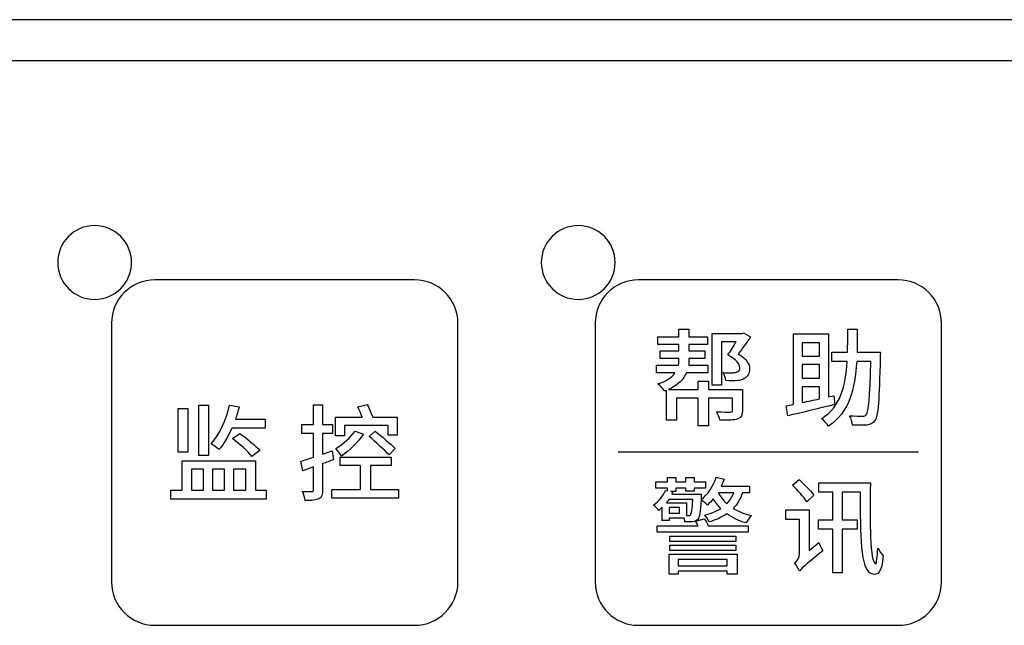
# Model space of a CAD drawing. Header units: millimetres. Extents: x 7143 to 9546, y -1575 to -869.
# Tile 67 of 94: x 7520 to 7563, y -1054 to -1028. Entities that reach past the tile are written whole.
import ezdxf

# ---------------------------------------------------------------- set-up
doc = ezdxf.new("R2010")
doc.units = ezdxf.units.MM
doc.header["$LTSCALE"] = 3

msp = doc.modelspace()

# ---------------------------------------------------------------- linework, layer by layer
at = {"linetype": 'Continuous', "lineweight": 30}
for p, q in [((7591.759, -1027.548), (7450.187, -1027.548)), ((7589.971, -1029.335), (7451.974, -1029.335))]:
    msp.add_line(p, q, dxfattribs=at)
for points, knots in [([(7523.218, -1036.492), (7524.103, -1036.492), (7524.822, -1037.209), (7524.822, -1038.092), (7524.822, -1038.092), (7524.822, -1038.976), (7524.103, -1039.692), (7523.218, -1039.692), (7523.218, -1039.692), (7522.332, -1039.692), (7521.614, -1038.976), (7521.614, -1038.092), (7521.614, -1038.092), (7521.614, -1037.209), (7522.332, -1036.492), (7523.218, -1036.492)], [0, 0, 0, 0, 0.2, 0.2, 0.2, 0.2, 0.4, 0.4, 0.4, 0.4, 0.6, 0.6, 0.6, 0.6, 1, 1, 1, 1]), ([(7544.218, -1036.492), (7545.104, -1036.492), (7545.822, -1037.209), (7545.822, -1038.092), (7545.822, -1038.092), (7545.822, -1038.976), (7545.104, -1039.692), (7544.218, -1039.692), (7544.218, -1039.692), (7543.332, -1039.692), (7542.614, -1038.976), (7542.614, -1038.092), (7542.614, -1038.092), (7542.614, -1037.209), (7543.332, -1036.492), (7544.218, -1036.492)], [0, 0, 0, 0, 0.2, 0.2, 0.2, 0.2, 0.4, 0.4, 0.4, 0.4, 0.6, 0.6, 0.6, 0.6, 1, 1, 1, 1]), ([(7525.834, -1038.847), (7525.834, -1038.847), (7537.112, -1038.847), (7537.112, -1038.847), (7537.112, -1038.847), (7538.146, -1038.847), (7538.992, -1039.691), (7538.992, -1040.723), (7538.992, -1040.723), (7538.992, -1040.723), (7538.992, -1051.972), (7538.992, -1051.972), (7538.992, -1051.972), (7538.992, -1053.004), (7538.146, -1053.847), (7537.112, -1053.847), (7537.112, -1053.847), (7537.112, -1053.847), (7525.834, -1053.847), (7525.834, -1053.847), (7525.834, -1053.847), (7524.799, -1053.847), (7523.954, -1053.004), (7523.954, -1051.972), (7523.954, -1051.972), (7523.954, -1051.972), (7523.954, -1040.723), (7523.954, -1040.723), (7523.954, -1040.723), (7523.954, -1039.691), (7524.799, -1038.847), (7525.834, -1038.847)], [0, 0, 0, 0, 0.111111, 0.111111, 0.111111, 0.111111, 0.222222, 0.222222, 0.222222, 0.222222, 0.333333, 0.333333, 0.333333, 0.333333, 0.444444, 0.444444, 0.444444, 0.444444, 0.555556, 0.555556, 0.555556, 0.555556, 0.666667, 0.666667, 0.666667, 0.666667, 0.777778, 0.777778, 0.777778, 0.777778, 1, 1, 1, 1]), ([(7546.834, -1038.847), (7546.834, -1038.847), (7558.112, -1038.847), (7558.112, -1038.847), (7558.112, -1038.847), (7559.146, -1038.847), (7559.992, -1039.691), (7559.992, -1040.723), (7559.992, -1040.723), (7559.992, -1040.723), (7559.992, -1051.972), (7559.992, -1051.972), (7559.992, -1051.972), (7559.992, -1053.004), (7559.146, -1053.847), (7558.112, -1053.847), (7558.112, -1053.847), (7558.112, -1053.847), (7546.834, -1053.847), (7546.834, -1053.847), (7546.834, -1053.847), (7545.8, -1053.847), (7544.954, -1053.004), (7544.954, -1051.972), (7544.954, -1051.972), (7544.954, -1051.972), (7544.954, -1040.723), (7544.954, -1040.723), (7544.954, -1040.723), (7544.954, -1039.691), (7545.8, -1038.847), (7546.834, -1038.847)], [0, 0, 0, 0, 0.111111, 0.111111, 0.111111, 0.111111, 0.222222, 0.222222, 0.222222, 0.222222, 0.333333, 0.333333, 0.333333, 0.333333, 0.444444, 0.444444, 0.444444, 0.444444, 0.555556, 0.555556, 0.555556, 0.555556, 0.666667, 0.666667, 0.666667, 0.666667, 0.777778, 0.777778, 0.777778, 0.777778, 1, 1, 1, 1]), ([(7551.352, -1043.609), (7551.352, -1043.609), (7549.875, -1043.609), (7549.875, -1043.609), (7549.875, -1043.609), (7549.875, -1043.609), (7549.875, -1043.251), (7549.875, -1043.251), (7549.875, -1043.251), (7549.875, -1043.251), (7549.43, -1043.251), (7549.43, -1043.251), (7549.43, -1043.251), (7549.43, -1043.251), (7549.43, -1043.609), (7549.43, -1043.609), (7549.43, -1043.609), (7549.43, -1043.609), (7548.142, -1043.609), (7548.142, -1043.609), (7548.142, -1043.609), (7548.554, -1043.416), (7548.797, -1043.155), (7548.917, -1042.889), (7548.917, -1042.889), (7548.917, -1042.889), (7549.838, -1042.889), (7549.838, -1042.889), (7549.838, -1042.889), (7549.838, -1042.889), (7549.838, -1042.554), (7549.838, -1042.554), (7549.838, -1042.554), (7549.838, -1042.554), (7549.013, -1042.554), (7549.013, -1042.554), (7549.013, -1042.554), (7549.017, -1042.503), (7549.022, -1042.462), (7549.022, -1042.416), (7549.022, -1042.416), (7549.022, -1042.416), (7549.022, -1042.26), (7549.022, -1042.26), (7549.022, -1042.26), (7549.022, -1042.26), (7549.715, -1042.26), (7549.715, -1042.26), (7549.715, -1042.26), (7549.715, -1042.26), (7549.715, -1041.935), (7549.715, -1041.935), (7549.715, -1041.935), (7549.715, -1041.935), (7549.022, -1041.935), (7549.022, -1041.935), (7549.022, -1041.935), (7549.022, -1041.935), (7549.022, -1041.659), (7549.022, -1041.659), (7549.022, -1041.659), (7549.022, -1041.659), (7549.825, -1041.659), (7549.825, -1041.659), (7549.825, -1041.659), (7549.825, -1041.659), (7549.825, -1041.32), (7549.825, -1041.32), (7549.825, -1041.32), (7549.825, -1041.32), (7549.022, -1041.32), (7549.022, -1041.32), (7549.022, -1041.32), (7549.022, -1041.32), (7549.022, -1040.981), (7549.022, -1040.981), (7549.022, -1040.981), (7549.022, -1040.981), (7548.586, -1040.981), (7548.586, -1040.981), (7548.586, -1040.981), (7548.586, -1040.981), (7548.586, -1041.32), (7548.586, -1041.32), (7548.586, -1041.32), (7548.586, -1041.32), (7547.674, -1041.32), (7547.674, -1041.32), (7547.674, -1041.32), (7547.674, -1041.32), (7547.674, -1041.659), (7547.674, -1041.659), (7547.674, -1041.659), (7547.674, -1041.659), (7548.586, -1041.659), (7548.586, -1041.659), (7548.586, -1041.659), (7548.586, -1041.659), (7548.586, -1041.935), (7548.586, -1041.935), (7548.586, -1041.935), (7548.586, -1041.935), (7547.77, -1041.935), (7547.77, -1041.935), (7547.77, -1041.935), (7547.77, -1041.935), (7547.77, -1042.26), (7547.77, -1042.26), (7547.77, -1042.26), (7547.77, -1042.26), (7548.586, -1042.26), (7548.586, -1042.26), (7548.586, -1042.26), (7548.586, -1042.26), (7548.586, -1042.416), (7548.586, -1042.416), (7548.586, -1042.416), (7548.586, -1042.462), (7548.582, -1042.503), (7548.573, -1042.554), (7548.573, -1042.554), (7548.573, -1042.554), (7547.61, -1042.554), (7547.61, -1042.554), (7547.61, -1042.554), (7547.61, -1042.554), (7547.61, -1042.889), (7547.61, -1042.889), (7547.61, -1042.889), (7547.61, -1042.889), (7548.417, -1042.889), (7548.417, -1042.889), (7548.417, -1042.889), (7548.284, -1043.077), (7548.05, -1043.255), (7547.678, -1043.361), (7547.678, -1043.361), (7547.77, -1043.439), (7547.908, -1043.581), (7547.972, -1043.677), (7547.972, -1043.677), (7547.972, -1043.677), (7548.05, -1043.65), (7548.05, -1043.65), (7548.05, -1043.65), (7548.05, -1043.65), (7548.05, -1044.943), (7548.05, -1044.943), (7548.05, -1044.943), (7548.05, -1044.943), (7548.481, -1044.943), (7548.481, -1044.943), (7548.481, -1044.943), (7548.481, -1044.943), (7548.481, -1043.989), (7548.481, -1043.989), (7548.481, -1043.989), (7548.481, -1043.989), (7549.43, -1043.989), (7549.43, -1043.989), (7549.43, -1043.989), (7549.43, -1043.989), (7549.43, -1045.182), (7549.43, -1045.182), (7549.43, -1045.182), (7549.43, -1045.182), (7549.875, -1045.182), (7549.875, -1045.182), (7549.875, -1045.182), (7549.875, -1045.182), (7549.875, -1043.989), (7549.875, -1043.989), (7549.875, -1043.989), (7549.875, -1043.989), (7550.921, -1043.989), (7550.921, -1043.989), (7550.921, -1043.989), (7550.921, -1043.989), (7550.921, -1044.507), (7550.921, -1044.507), (7550.921, -1044.507), (7550.921, -1044.562), (7550.898, -1044.581), (7550.824, -1044.585), (7550.824, -1044.585), (7550.756, -1044.585), (7550.49, -1044.585), (7550.228, -1044.581), (7550.228, -1044.581), (7550.283, -1044.677), (7550.347, -1044.833), (7550.37, -1044.943), (7550.37, -1044.943), (7550.733, -1044.943), (7550.98, -1044.943), (7551.145, -1044.883), (7551.145, -1044.883), (7551.301, -1044.824), (7551.352, -1044.714), (7551.352, -1044.512), (7551.352, -1044.512), (7551.352, -1044.512), (7551.352, -1043.609), (7551.352, -1043.609)], [0, 0, 0, 0, 0.019231, 0.019231, 0.019231, 0.019231, 0.038462, 0.038462, 0.038462, 0.038462, 0.057692, 0.057692, 0.057692, 0.057692, 0.076923, 0.076923, 0.076923, 0.076923, 0.096154, 0.096154, 0.096154, 0.096154, 0.115385, 0.115385, 0.115385, 0.115385, 0.134615, 0.134615, 0.134615, 0.134615, 0.153846, 0.153846, 0.153846, 0.153846, 0.173077, 0.173077, 0.173077, 0.173077, 0.192308, 0.192308, 0.192308, 0.192308, 0.211538, 0.211538, 0.211538, 0.211538, 0.230769, 0.230769, 0.230769, 0.230769, 0.25, 0.25, 0.25, 0.25, 0.269231, 0.269231, 0.269231, 0.269231, 0.288462, 0.288462, 0.288462, 0.288462, 0.307692, 0.307692, 0.307692, 0.307692, 0.326923, 0.326923, 0.326923, 0.326923, 0.346154, 0.346154, 0.346154, 0.346154, 0.365385, 0.365385, 0.365385, 0.365385, 0.384615, 0.384615, 0.384615, 0.384615, 0.403846, 0.403846, 0.403846, 0.403846, 0.423077, 0.423077, 0.423077, 0.423077, 0.442308, 0.442308, 0.442308, 0.442308, 0.461538, 0.461538, 0.461538, 0.461538, 0.480769, 0.480769, 0.480769, 0.480769, 0.5, 0.5, 0.5, 0.5, 0.519231, 0.519231, 0.519231, 0.519231, 0.538462, 0.538462, 0.538462, 0.538462, 0.557692, 0.557692, 0.557692, 0.557692, 0.576923, 0.576923, 0.576923, 0.576923, 0.596154, 0.596154, 0.596154, 0.596154, 0.615385, 0.615385, 0.615385, 0.615385, 0.634615, 0.634615, 0.634615, 0.634615, 0.653846, 0.653846, 0.653846, 0.653846, 0.673077, 0.673077, 0.673077, 0.673077, 0.692308, 0.692308, 0.692308, 0.692308, 0.711538, 0.711538, 0.711538, 0.711538, 0.730769, 0.730769, 0.730769, 0.730769, 0.75, 0.75, 0.75, 0.75, 0.769231, 0.769231, 0.769231, 0.769231, 0.788462, 0.788462, 0.788462, 0.788462, 0.807692, 0.807692, 0.807692, 0.807692, 0.826923, 0.826923, 0.826923, 0.826923, 0.846154, 0.846154, 0.846154, 0.846154, 0.865385, 0.865385, 0.865385, 0.865385, 0.884615, 0.884615, 0.884615, 0.884615, 0.903846, 0.903846, 0.903846, 0.903846, 0.923077, 0.923077, 0.923077, 0.923077, 0.942308, 0.942308, 0.942308, 0.942308, 0.961538, 0.961538, 0.961538, 0.961538, 1, 1, 1, 1]), ([(7556.327, -1041.99), (7556.336, -1041.669), (7556.336, -1041.329), (7556.336, -1040.985), (7556.336, -1040.985), (7556.336, -1040.985), (7555.919, -1040.985), (7555.919, -1040.985), (7555.919, -1040.985), (7555.919, -1041.329), (7555.919, -1041.669), (7555.91, -1041.99), (7555.91, -1041.99), (7555.91, -1041.99), (7555.226, -1041.99), (7555.226, -1041.99), (7555.226, -1041.99), (7555.226, -1041.99), (7555.226, -1042.393), (7555.226, -1042.393), (7555.226, -1042.393), (7555.226, -1042.393), (7555.896, -1042.393), (7555.896, -1042.393), (7555.896, -1042.393), (7555.832, -1043.466), (7555.612, -1044.347), (7554.781, -1044.874), (7554.781, -1044.874), (7554.882, -1044.952), (7555.015, -1045.094), (7555.08, -1045.2), (7555.08, -1045.2), (7555.992, -1044.595), (7556.235, -1043.59), (7556.309, -1042.393), (7556.309, -1042.393), (7556.309, -1042.393), (7556.919, -1042.393), (7556.919, -1042.393), (7556.919, -1042.393), (7556.882, -1043.966), (7556.831, -1044.562), (7556.731, -1044.695), (7556.731, -1044.695), (7556.685, -1044.755), (7556.639, -1044.769), (7556.561, -1044.764), (7556.561, -1044.764), (7556.465, -1044.764), (7556.24, -1044.764), (7556.001, -1044.746), (7556.001, -1044.746), (7556.07, -1044.861), (7556.116, -1045.035), (7556.125, -1045.154), (7556.125, -1045.154), (7556.364, -1045.163), (7556.607, -1045.168), (7556.749, -1045.149), (7556.749, -1045.149), (7556.9, -1045.127), (7557.001, -1045.085), (7557.097, -1044.948), (7557.097, -1044.948), (7557.244, -1044.75), (7557.286, -1044.09), (7557.331, -1042.191), (7557.331, -1042.191), (7557.331, -1042.136), (7557.336, -1041.99), (7557.336, -1041.99), (7557.336, -1041.99), (7557.336, -1041.99), (7556.327, -1041.99), (7556.327, -1041.99)], [0, 0, 0, 0, 0.05, 0.05, 0.05, 0.05, 0.1, 0.1, 0.1, 0.1, 0.15, 0.15, 0.15, 0.15, 0.2, 0.2, 0.2, 0.2, 0.25, 0.25, 0.25, 0.25, 0.3, 0.3, 0.3, 0.3, 0.35, 0.35, 0.35, 0.35, 0.4, 0.4, 0.4, 0.4, 0.45, 0.45, 0.45, 0.45, 0.5, 0.5, 0.5, 0.5, 0.55, 0.55, 0.55, 0.55, 0.6, 0.6, 0.6, 0.6, 0.65, 0.65, 0.65, 0.65, 0.7, 0.7, 0.7, 0.7, 0.75, 0.75, 0.75, 0.75, 0.8, 0.8, 0.8, 0.8, 0.85, 0.85, 0.85, 0.85, 0.9, 0.9, 0.9, 0.9, 1, 1, 1, 1]), ([(7551.393, -1041.15), (7551.393, -1041.15), (7551.324, -1041.169), (7551.324, -1041.169), (7551.324, -1041.169), (7551.324, -1041.169), (7550.026, -1041.169), (7550.026, -1041.169), (7550.026, -1041.169), (7550.026, -1041.169), (7550.026, -1043.425), (7550.026, -1043.425), (7550.026, -1043.425), (7550.026, -1043.425), (7550.435, -1043.425), (7550.435, -1043.425), (7550.435, -1043.425), (7550.435, -1043.425), (7550.435, -1041.531), (7550.435, -1041.531), (7550.435, -1041.531), (7550.435, -1041.531), (7551.081, -1041.531), (7551.081, -1041.531), (7551.081, -1041.531), (7550.971, -1041.719), (7550.838, -1041.925), (7550.714, -1042.104), (7550.714, -1042.104), (7551.1, -1042.324), (7551.233, -1042.517), (7551.233, -1042.668), (7551.233, -1042.668), (7551.233, -1042.76), (7551.205, -1042.815), (7551.127, -1042.847), (7551.127, -1042.847), (7551.077, -1042.866), (7551.008, -1042.875), (7550.944, -1042.879), (7550.944, -1042.879), (7550.824, -1042.889), (7550.682, -1042.884), (7550.503, -1042.866), (7550.503, -1042.866), (7550.568, -1042.962), (7550.623, -1043.118), (7550.632, -1043.223), (7550.632, -1043.223), (7550.806, -1043.237), (7550.994, -1043.237), (7551.145, -1043.223), (7551.145, -1043.223), (7551.237, -1043.21), (7551.343, -1043.182), (7551.425, -1043.136), (7551.425, -1043.136), (7551.581, -1043.049), (7551.664, -1042.916), (7551.659, -1042.705), (7551.659, -1042.705), (7551.659, -1042.508), (7551.54, -1042.288), (7551.168, -1042.054), (7551.168, -1042.054), (7551.343, -1041.834), (7551.54, -1041.559), (7551.696, -1041.325), (7551.696, -1041.325), (7551.696, -1041.325), (7551.393, -1041.15), (7551.393, -1041.15)], [0, 0, 0, 0, 0.052632, 0.052632, 0.052632, 0.052632, 0.105263, 0.105263, 0.105263, 0.105263, 0.157895, 0.157895, 0.157895, 0.157895, 0.210526, 0.210526, 0.210526, 0.210526, 0.263158, 0.263158, 0.263158, 0.263158, 0.315789, 0.315789, 0.315789, 0.315789, 0.368421, 0.368421, 0.368421, 0.368421, 0.421053, 0.421053, 0.421053, 0.421053, 0.473684, 0.473684, 0.473684, 0.473684, 0.526316, 0.526316, 0.526316, 0.526316, 0.578947, 0.578947, 0.578947, 0.578947, 0.631579, 0.631579, 0.631579, 0.631579, 0.684211, 0.684211, 0.684211, 0.684211, 0.736842, 0.736842, 0.736842, 0.736842, 0.789474, 0.789474, 0.789474, 0.789474, 0.842105, 0.842105, 0.842105, 0.842105, 0.894737, 0.894737, 0.894737, 0.894737, 1, 1, 1, 1]), ([(7555.313, -1043.879), (7555.313, -1043.879), (7555.089, -1043.93), (7555.089, -1043.93), (7555.089, -1043.93), (7555.089, -1043.93), (7555.089, -1041.192), (7555.089, -1041.192), (7555.089, -1041.192), (7555.089, -1041.192), (7553.566, -1041.192), (7553.566, -1041.192), (7553.566, -1041.192), (7553.566, -1041.192), (7553.566, -1044.251), (7553.566, -1044.251), (7553.566, -1044.251), (7553.452, -1044.274), (7553.341, -1044.292), (7553.241, -1044.31), (7553.241, -1044.31), (7553.241, -1044.31), (7553.319, -1044.75), (7553.319, -1044.75), (7553.319, -1044.75), (7553.869, -1044.622), (7554.635, -1044.439), (7555.355, -1044.264), (7555.355, -1044.264), (7555.355, -1044.264), (7555.313, -1043.879), (7555.313, -1043.879)], [0, 0, 0, 0, 0.111111, 0.111111, 0.111111, 0.111111, 0.222222, 0.222222, 0.222222, 0.222222, 0.333333, 0.333333, 0.333333, 0.333333, 0.444444, 0.444444, 0.444444, 0.444444, 0.555556, 0.555556, 0.555556, 0.555556, 0.666667, 0.666667, 0.666667, 0.666667, 0.777778, 0.777778, 0.777778, 0.777778, 1, 1, 1, 1]), ([(7554.694, -1041.577), (7554.694, -1041.577), (7554.694, -1042.155), (7554.694, -1042.155), (7554.694, -1042.155), (7554.694, -1042.155), (7553.947, -1042.155), (7553.947, -1042.155), (7553.947, -1042.155), (7553.947, -1042.155), (7553.947, -1041.577), (7553.947, -1041.577), (7553.947, -1041.577), (7553.947, -1041.577), (7554.694, -1041.577), (7554.694, -1041.577)], [0, 0, 0, 0, 0.2, 0.2, 0.2, 0.2, 0.4, 0.4, 0.4, 0.4, 0.6, 0.6, 0.6, 0.6, 1, 1, 1, 1]), ([(7554.694, -1043.109), (7554.694, -1043.109), (7553.947, -1043.109), (7553.947, -1043.109), (7553.947, -1043.109), (7553.947, -1043.109), (7553.947, -1042.526), (7553.947, -1042.526), (7553.947, -1042.526), (7553.947, -1042.526), (7554.694, -1042.526), (7554.694, -1042.526), (7554.694, -1042.526), (7554.694, -1042.526), (7554.694, -1043.109), (7554.694, -1043.109)], [0, 0, 0, 0, 0.2, 0.2, 0.2, 0.2, 0.4, 0.4, 0.4, 0.4, 0.6, 0.6, 0.6, 0.6, 1, 1, 1, 1]), ([(7553.947, -1043.485), (7553.947, -1043.485), (7554.694, -1043.485), (7554.694, -1043.485), (7554.694, -1043.485), (7554.694, -1043.485), (7554.694, -1044.017), (7554.694, -1044.017), (7554.694, -1044.017), (7554.433, -1044.072), (7554.181, -1044.122), (7553.947, -1044.173), (7553.947, -1044.173), (7553.947, -1044.173), (7553.947, -1043.485), (7553.947, -1043.485)], [0, 0, 0, 0, 0.2, 0.2, 0.2, 0.2, 0.4, 0.4, 0.4, 0.4, 0.6, 0.6, 0.6, 0.6, 1, 1, 1, 1]), ([(7527.263, -1044.437), (7527.263, -1044.437), (7526.85, -1044.437), (7526.85, -1044.437), (7526.85, -1044.437), (7526.85, -1044.437), (7526.85, -1046.331), (7526.85, -1046.331), (7526.85, -1046.331), (7526.85, -1046.331), (7527.263, -1046.331), (7527.263, -1046.331), (7527.263, -1046.331), (7527.263, -1046.331), (7527.263, -1044.437), (7527.263, -1044.437)], [0, 0, 0, 0, 0.2, 0.2, 0.2, 0.2, 0.4, 0.4, 0.4, 0.4, 0.6, 0.6, 0.6, 0.6, 1, 1, 1, 1]), ([(7528.162, -1044.286), (7528.162, -1044.286), (7527.74, -1044.286), (7527.74, -1044.286), (7527.74, -1044.286), (7527.74, -1044.286), (7527.74, -1046.469), (7527.74, -1046.469), (7527.74, -1046.469), (7527.74, -1046.469), (7528.162, -1046.469), (7528.162, -1046.469), (7528.162, -1046.469), (7528.162, -1046.469), (7528.162, -1044.286), (7528.162, -1044.286)], [0, 0, 0, 0, 0.2, 0.2, 0.2, 0.2, 0.4, 0.4, 0.4, 0.4, 0.6, 0.6, 0.6, 0.6, 1, 1, 1, 1]), ([(7530.62, -1045.286), (7530.62, -1045.286), (7530.62, -1044.901), (7530.62, -1044.901), (7530.62, -1044.901), (7530.62, -1044.901), (7529.331, -1044.901), (7529.331, -1044.901), (7529.331, -1044.901), (7529.391, -1044.726), (7529.446, -1044.552), (7529.492, -1044.364), (7529.492, -1044.364), (7529.492, -1044.364), (7529.079, -1044.286), (7529.079, -1044.286), (7529.079, -1044.286), (7528.923, -1044.942), (7528.643, -1045.565), (7528.272, -1045.96), (7528.272, -1045.96), (7528.368, -1046.02), (7528.543, -1046.143), (7528.616, -1046.217), (7528.616, -1046.217), (7528.827, -1045.969), (7529.02, -1045.648), (7529.175, -1045.286), (7529.175, -1045.286), (7529.175, -1045.286), (7530.62, -1045.286), (7530.62, -1045.286)], [0, 0, 0, 0, 0.111111, 0.111111, 0.111111, 0.111111, 0.222222, 0.222222, 0.222222, 0.222222, 0.333333, 0.333333, 0.333333, 0.333333, 0.444444, 0.444444, 0.444444, 0.444444, 0.555556, 0.555556, 0.555556, 0.555556, 0.666667, 0.666667, 0.666667, 0.666667, 0.777778, 0.777778, 0.777778, 0.777778, 1, 1, 1, 1]), ([(7533.527, -1046.272), (7533.527, -1046.272), (7533.119, -1046.414), (7533.119, -1046.414), (7533.119, -1046.414), (7533.119, -1046.414), (7533.119, -1045.52), (7533.119, -1045.52), (7533.119, -1045.52), (7533.119, -1045.52), (7533.554, -1045.52), (7533.554, -1045.52), (7533.554, -1045.52), (7533.554, -1045.52), (7533.554, -1045.125), (7533.554, -1045.125), (7533.554, -1045.125), (7533.554, -1045.125), (7533.119, -1045.125), (7533.119, -1045.125), (7533.119, -1045.125), (7533.119, -1045.125), (7533.119, -1044.272), (7533.119, -1044.272), (7533.119, -1044.272), (7533.119, -1044.272), (7532.729, -1044.272), (7532.729, -1044.272), (7532.729, -1044.272), (7532.729, -1044.272), (7532.729, -1045.125), (7532.729, -1045.125), (7532.729, -1045.125), (7532.729, -1045.125), (7532.215, -1045.125), (7532.215, -1045.125), (7532.215, -1045.125), (7532.215, -1045.125), (7532.215, -1045.52), (7532.215, -1045.52), (7532.215, -1045.52), (7532.215, -1045.52), (7532.729, -1045.52), (7532.729, -1045.52), (7532.729, -1045.52), (7532.729, -1045.52), (7532.729, -1046.542), (7532.729, -1046.542), (7532.729, -1046.542), (7532.518, -1046.616), (7532.321, -1046.675), (7532.165, -1046.721), (7532.165, -1046.721), (7532.165, -1046.721), (7532.252, -1047.139), (7532.252, -1047.139), (7532.252, -1047.139), (7532.252, -1047.139), (7532.729, -1046.969), (7532.729, -1046.969), (7532.729, -1046.969), (7532.729, -1046.969), (7532.729, -1047.959), (7532.729, -1047.959), (7532.729, -1047.959), (7532.729, -1048.024), (7532.706, -1048.042), (7532.651, -1048.042), (7532.651, -1048.042), (7532.601, -1048.042), (7532.426, -1048.042), (7532.247, -1048.037), (7532.247, -1048.037), (7532.298, -1048.147), (7532.353, -1048.331), (7532.362, -1048.432), (7532.362, -1048.432), (7532.651, -1048.432), (7532.834, -1048.418), (7532.958, -1048.349), (7532.958, -1048.349), (7533.077, -1048.285), (7533.119, -1048.17), (7533.119, -1047.959), (7533.119, -1047.959), (7533.119, -1047.959), (7533.119, -1046.827), (7533.119, -1046.827), (7533.119, -1046.827), (7533.275, -1046.772), (7533.44, -1046.712), (7533.596, -1046.652), (7533.596, -1046.652), (7533.596, -1046.652), (7533.527, -1046.272), (7533.527, -1046.272)], [0, 0, 0, 0, 0.04, 0.04, 0.04, 0.04, 0.08, 0.08, 0.08, 0.08, 0.12, 0.12, 0.12, 0.12, 0.16, 0.16, 0.16, 0.16, 0.2, 0.2, 0.2, 0.2, 0.24, 0.24, 0.24, 0.24, 0.28, 0.28, 0.28, 0.28, 0.32, 0.32, 0.32, 0.32, 0.36, 0.36, 0.36, 0.36, 0.4, 0.4, 0.4, 0.4, 0.44, 0.44, 0.44, 0.44, 0.48, 0.48, 0.48, 0.48, 0.52, 0.52, 0.52, 0.52, 0.56, 0.56, 0.56, 0.56, 0.6, 0.6, 0.6, 0.6, 0.64, 0.64, 0.64, 0.64, 0.68, 0.68, 0.68, 0.68, 0.72, 0.72, 0.72, 0.72, 0.76, 0.76, 0.76, 0.76, 0.8, 0.8, 0.8, 0.8, 0.84, 0.84, 0.84, 0.84, 0.88, 0.88, 0.88, 0.88, 0.92, 0.92, 0.92, 0.92, 1, 1, 1, 1]), ([(7534.068, -1045.176), (7534.068, -1045.176), (7535.958, -1045.176), (7535.958, -1045.176), (7535.958, -1045.176), (7535.958, -1045.176), (7535.958, -1045.584), (7535.958, -1045.584), (7535.958, -1045.584), (7535.958, -1045.584), (7536.361, -1045.584), (7536.361, -1045.584), (7536.361, -1045.584), (7536.361, -1045.584), (7536.361, -1044.809), (7536.361, -1044.809), (7536.361, -1044.809), (7536.361, -1044.809), (7535.293, -1044.809), (7535.293, -1044.809), (7535.293, -1044.809), (7535.238, -1044.653), (7535.137, -1044.437), (7535.059, -1044.263), (7535.059, -1044.263), (7535.059, -1044.263), (7534.651, -1044.359), (7534.651, -1044.359), (7534.651, -1044.359), (7534.71, -1044.492), (7534.784, -1044.662), (7534.834, -1044.809), (7534.834, -1044.809), (7534.834, -1044.809), (7533.678, -1044.809), (7533.678, -1044.809), (7533.678, -1044.809), (7533.678, -1044.809), (7533.678, -1045.616), (7533.678, -1045.616), (7533.678, -1045.616), (7533.678, -1045.616), (7534.068, -1045.616), (7534.068, -1045.616), (7534.068, -1045.616), (7534.068, -1045.616), (7534.068, -1045.176), (7534.068, -1045.176)], [0, 0, 0, 0, 0.076923, 0.076923, 0.076923, 0.076923, 0.153846, 0.153846, 0.153846, 0.153846, 0.230769, 0.230769, 0.230769, 0.230769, 0.307692, 0.307692, 0.307692, 0.307692, 0.384615, 0.384615, 0.384615, 0.384615, 0.461538, 0.461538, 0.461538, 0.461538, 0.538462, 0.538462, 0.538462, 0.538462, 0.615385, 0.615385, 0.615385, 0.615385, 0.692308, 0.692308, 0.692308, 0.692308, 0.769231, 0.769231, 0.769231, 0.769231, 0.846154, 0.846154, 0.846154, 0.846154, 1, 1, 1, 1]), ([(7529.198, -1045.74), (7529.506, -1045.969), (7529.882, -1046.299), (7530.051, -1046.51), (7530.051, -1046.51), (7530.051, -1046.51), (7530.395, -1046.258), (7530.395, -1046.258), (7530.395, -1046.258), (7530.207, -1046.042), (7529.831, -1045.731), (7529.529, -1045.52), (7529.529, -1045.52), (7529.529, -1045.52), (7529.198, -1045.74), (7529.198, -1045.74)], [0, 0, 0, 0, 0.2, 0.2, 0.2, 0.2, 0.4, 0.4, 0.4, 0.4, 0.6, 0.6, 0.6, 0.6, 1, 1, 1, 1]), ([(7534.531, -1045.419), (7534.325, -1045.694), (7533.999, -1045.983), (7533.687, -1046.166), (7533.687, -1046.166), (7533.761, -1046.244), (7533.894, -1046.423), (7533.94, -1046.496), (7533.94, -1046.496), (7534.27, -1046.267), (7534.655, -1045.9), (7534.894, -1045.552), (7534.894, -1045.552), (7534.894, -1045.552), (7534.531, -1045.419), (7534.531, -1045.419)], [0, 0, 0, 0, 0.2, 0.2, 0.2, 0.2, 0.4, 0.4, 0.4, 0.4, 0.6, 0.6, 0.6, 0.6, 1, 1, 1, 1]), ([(7535.137, -1045.643), (7535.426, -1045.896), (7535.815, -1046.244), (7536.003, -1046.451), (7536.003, -1046.451), (7536.003, -1046.451), (7536.274, -1046.171), (7536.274, -1046.171), (7536.274, -1046.171), (7536.072, -1045.974), (7535.678, -1045.634), (7535.393, -1045.41), (7535.393, -1045.41), (7535.393, -1045.41), (7535.137, -1045.643), (7535.137, -1045.643)], [0, 0, 0, 0, 0.2, 0.2, 0.2, 0.2, 0.4, 0.4, 0.4, 0.4, 0.6, 0.6, 0.6, 0.6, 1, 1, 1, 1]), ([(7535.192, -1047.955), (7535.192, -1047.955), (7535.192, -1046.914), (7535.192, -1046.914), (7535.192, -1046.914), (7535.192, -1046.914), (7536.091, -1046.914), (7536.091, -1046.914), (7536.091, -1046.914), (7536.091, -1046.914), (7536.091, -1046.542), (7536.091, -1046.542), (7536.091, -1046.542), (7536.091, -1046.542), (7533.885, -1046.542), (7533.885, -1046.542), (7533.885, -1046.542), (7533.885, -1046.542), (7533.885, -1046.914), (7533.885, -1046.914), (7533.885, -1046.914), (7533.885, -1046.914), (7534.765, -1046.914), (7534.765, -1046.914), (7534.765, -1046.914), (7534.765, -1046.914), (7534.765, -1047.955), (7534.765, -1047.955), (7534.765, -1047.955), (7534.765, -1047.955), (7533.522, -1047.955), (7533.522, -1047.955), (7533.522, -1047.955), (7533.522, -1047.955), (7533.522, -1048.331), (7533.522, -1048.331), (7533.522, -1048.331), (7533.522, -1048.331), (7536.416, -1048.331), (7536.416, -1048.331), (7536.416, -1048.331), (7536.416, -1048.331), (7536.416, -1047.955), (7536.416, -1047.955), (7536.416, -1047.955), (7536.416, -1047.955), (7535.192, -1047.955), (7535.192, -1047.955)], [0, 0, 0, 0, 0.076923, 0.076923, 0.076923, 0.076923, 0.153846, 0.153846, 0.153846, 0.153846, 0.230769, 0.230769, 0.230769, 0.230769, 0.307692, 0.307692, 0.307692, 0.307692, 0.384615, 0.384615, 0.384615, 0.384615, 0.461538, 0.461538, 0.461538, 0.461538, 0.538462, 0.538462, 0.538462, 0.538462, 0.615385, 0.615385, 0.615385, 0.615385, 0.692308, 0.692308, 0.692308, 0.692308, 0.769231, 0.769231, 0.769231, 0.769231, 0.846154, 0.846154, 0.846154, 0.846154, 1, 1, 1, 1]), ([(7530.207, -1047.982), (7530.207, -1047.982), (7530.207, -1046.707), (7530.207, -1046.707), (7530.207, -1046.707), (7530.207, -1046.707), (7527.025, -1046.707), (7527.025, -1046.707), (7527.025, -1046.707), (7527.025, -1046.707), (7527.025, -1047.982), (7527.025, -1047.982), (7527.025, -1047.982), (7527.025, -1047.982), (7526.529, -1047.982), (7526.529, -1047.982), (7526.529, -1047.982), (7526.529, -1047.982), (7526.529, -1048.368), (7526.529, -1048.368), (7526.529, -1048.368), (7526.529, -1048.368), (7530.671, -1048.368), (7530.671, -1048.368), (7530.671, -1048.368), (7530.671, -1048.368), (7530.671, -1047.982), (7530.671, -1047.982), (7530.671, -1047.982), (7530.671, -1047.982), (7530.207, -1047.982), (7530.207, -1047.982)], [0, 0, 0, 0, 0.111111, 0.111111, 0.111111, 0.111111, 0.222222, 0.222222, 0.222222, 0.222222, 0.333333, 0.333333, 0.333333, 0.333333, 0.444444, 0.444444, 0.444444, 0.444444, 0.555556, 0.555556, 0.555556, 0.555556, 0.666667, 0.666667, 0.666667, 0.666667, 0.777778, 0.777778, 0.777778, 0.777778, 1, 1, 1, 1]), ([(7527.424, -1047.065), (7527.424, -1047.065), (7527.946, -1047.065), (7527.946, -1047.065), (7527.946, -1047.065), (7527.946, -1047.065), (7527.946, -1047.982), (7527.946, -1047.982), (7527.946, -1047.982), (7527.946, -1047.982), (7527.424, -1047.982), (7527.424, -1047.982), (7527.424, -1047.982), (7527.424, -1047.982), (7527.424, -1047.065), (7527.424, -1047.065)], [0, 0, 0, 0, 0.2, 0.2, 0.2, 0.2, 0.4, 0.4, 0.4, 0.4, 0.6, 0.6, 0.6, 0.6, 1, 1, 1, 1]), ([(7528.864, -1047.065), (7528.864, -1047.065), (7528.864, -1047.982), (7528.864, -1047.982), (7528.864, -1047.982), (7528.864, -1047.982), (7528.336, -1047.982), (7528.336, -1047.982), (7528.336, -1047.982), (7528.336, -1047.982), (7528.336, -1047.065), (7528.336, -1047.065), (7528.336, -1047.065), (7528.336, -1047.065), (7528.864, -1047.065), (7528.864, -1047.065)], [0, 0, 0, 0, 0.2, 0.2, 0.2, 0.2, 0.4, 0.4, 0.4, 0.4, 0.6, 0.6, 0.6, 0.6, 1, 1, 1, 1]), ([(7529.79, -1047.065), (7529.79, -1047.065), (7529.79, -1047.982), (7529.79, -1047.982), (7529.79, -1047.982), (7529.79, -1047.982), (7529.253, -1047.982), (7529.253, -1047.982), (7529.253, -1047.982), (7529.253, -1047.982), (7529.253, -1047.065), (7529.253, -1047.065), (7529.253, -1047.065), (7529.253, -1047.065), (7529.79, -1047.065), (7529.79, -1047.065)], [0, 0, 0, 0, 0.2, 0.2, 0.2, 0.2, 0.4, 0.4, 0.4, 0.4, 0.6, 0.6, 0.6, 0.6, 1, 1, 1, 1]), ([(7551.659, -1048.096), (7551.659, -1048.096), (7551.659, -1047.802), (7551.659, -1047.802), (7551.659, -1047.802), (7551.659, -1047.802), (7550.425, -1047.802), (7550.425, -1047.802), (7550.425, -1047.802), (7550.471, -1047.701), (7550.517, -1047.6), (7550.554, -1047.495), (7550.554, -1047.495), (7550.554, -1047.495), (7550.21, -1047.421), (7550.21, -1047.421), (7550.21, -1047.421), (7550.086, -1047.807), (7549.848, -1048.164), (7549.55, -1048.403), (7549.55, -1048.403), (7549.55, -1048.403), (7549.559, -1048.288), (7549.559, -1048.288), (7549.559, -1048.288), (7549.563, -1048.242), (7549.563, -1048.151), (7549.563, -1048.151), (7549.563, -1048.151), (7549.563, -1048.151), (7548.279, -1048.151), (7548.279, -1048.151), (7548.279, -1048.151), (7548.293, -1048.119), (7548.311, -1048.086), (7548.325, -1048.05), (7548.325, -1048.05), (7548.325, -1048.05), (7548.242, -1048.036), (7548.242, -1048.036), (7548.242, -1048.036), (7548.242, -1048.036), (7548.449, -1048.036), (7548.449, -1048.036), (7548.449, -1048.036), (7548.449, -1048.036), (7548.449, -1047.885), (7548.449, -1047.885), (7548.449, -1047.885), (7548.449, -1047.885), (7548.894, -1047.885), (7548.894, -1047.885), (7548.894, -1047.885), (7548.894, -1047.885), (7548.894, -1048.027), (7548.894, -1048.027), (7548.894, -1048.027), (7548.894, -1048.027), (7549.256, -1048.027), (7549.256, -1048.027), (7549.256, -1048.027), (7549.256, -1048.027), (7549.256, -1047.885), (7549.256, -1047.885), (7549.256, -1047.885), (7549.256, -1047.885), (7549.747, -1047.885), (7549.747, -1047.885), (7549.747, -1047.885), (7549.747, -1047.885), (7549.747, -1047.619), (7549.747, -1047.619), (7549.747, -1047.619), (7549.747, -1047.619), (7549.256, -1047.619), (7549.256, -1047.619), (7549.256, -1047.619), (7549.256, -1047.619), (7549.256, -1047.435), (7549.256, -1047.435), (7549.256, -1047.435), (7549.256, -1047.435), (7548.894, -1047.435), (7548.894, -1047.435), (7548.894, -1047.435), (7548.894, -1047.435), (7548.894, -1047.619), (7548.894, -1047.619), (7548.894, -1047.619), (7548.894, -1047.619), (7548.449, -1047.619), (7548.449, -1047.619), (7548.449, -1047.619), (7548.449, -1047.619), (7548.449, -1047.435), (7548.449, -1047.435), (7548.449, -1047.435), (7548.449, -1047.435), (7548.096, -1047.435), (7548.096, -1047.435), (7548.096, -1047.435), (7548.096, -1047.435), (7548.096, -1047.619), (7548.096, -1047.619), (7548.096, -1047.619), (7548.096, -1047.619), (7547.587, -1047.619), (7547.587, -1047.619), (7547.587, -1047.619), (7547.587, -1047.619), (7547.587, -1047.885), (7547.587, -1047.885), (7547.587, -1047.885), (7547.587, -1047.885), (7548.096, -1047.885), (7548.096, -1047.885), (7548.096, -1047.885), (7548.096, -1047.885), (7548.096, -1048.008), (7548.096, -1048.008), (7548.096, -1048.008), (7548.096, -1048.008), (7548.004, -1047.995), (7548.004, -1047.995), (7548.004, -1047.995), (7547.912, -1048.21), (7547.743, -1048.453), (7547.481, -1048.632), (7547.481, -1048.632), (7547.555, -1048.678), (7547.665, -1048.783), (7547.72, -1048.857), (7547.72, -1048.857), (7547.77, -1048.816), (7547.821, -1048.77), (7547.866, -1048.724), (7547.866, -1048.724), (7547.866, -1048.724), (7547.866, -1049.302), (7547.866, -1049.302), (7547.866, -1049.302), (7547.866, -1049.302), (7548.165, -1049.302), (7548.165, -1049.302), (7548.165, -1049.302), (7548.165, -1049.302), (7548.165, -1049.192), (7548.165, -1049.192), (7548.165, -1049.192), (7548.165, -1049.192), (7548.816, -1049.192), (7548.816, -1049.192), (7548.816, -1049.192), (7548.829, -1049.251), (7548.839, -1049.306), (7548.843, -1049.352), (7548.843, -1049.352), (7548.976, -1049.361), (7549.105, -1049.357), (7549.178, -1049.348), (7549.178, -1049.348), (7549.274, -1049.343), (7549.343, -1049.315), (7549.407, -1049.247), (7549.407, -1049.247), (7549.481, -1049.155), (7549.517, -1048.93), (7549.55, -1048.412), (7549.55, -1048.412), (7549.637, -1048.462), (7549.765, -1048.563), (7549.825, -1048.623), (7549.825, -1048.623), (7549.912, -1048.54), (7549.999, -1048.453), (7550.081, -1048.348), (7550.081, -1048.348), (7550.173, -1048.504), (7550.283, -1048.651), (7550.407, -1048.774), (7550.407, -1048.774), (7550.21, -1048.898), (7549.976, -1048.994), (7549.71, -1049.068), (7549.71, -1049.068), (7549.779, -1049.132), (7549.88, -1049.288), (7549.916, -1049.361), (7549.916, -1049.361), (7550.201, -1049.27), (7550.453, -1049.15), (7550.669, -1049.004), (7550.669, -1049.004), (7550.907, -1049.178), (7551.182, -1049.311), (7551.499, -1049.403), (7551.499, -1049.403), (7551.549, -1049.302), (7551.655, -1049.155), (7551.732, -1049.082), (7551.732, -1049.082), (7551.434, -1049.017), (7551.173, -1048.907), (7550.944, -1048.77), (7550.944, -1048.77), (7551.123, -1048.591), (7551.256, -1048.366), (7551.347, -1048.096), (7551.347, -1048.096), (7551.347, -1048.096), (7551.659, -1048.096), (7551.659, -1048.096)], [0, 0, 0, 0, 0.018519, 0.018519, 0.018519, 0.018519, 0.037037, 0.037037, 0.037037, 0.037037, 0.055556, 0.055556, 0.055556, 0.055556, 0.074074, 0.074074, 0.074074, 0.074074, 0.092593, 0.092593, 0.092593, 0.092593, 0.111111, 0.111111, 0.111111, 0.111111, 0.12963, 0.12963, 0.12963, 0.12963, 0.148148, 0.148148, 0.148148, 0.148148, 0.166667, 0.166667, 0.166667, 0.166667, 0.185185, 0.185185, 0.185185, 0.185185, 0.203704, 0.203704, 0.203704, 0.203704, 0.222222, 0.222222, 0.222222, 0.222222, 0.240741, 0.240741, 0.240741, 0.240741, 0.259259, 0.259259, 0.259259, 0.259259, 0.277778, 0.277778, 0.277778, 0.277778, 0.296296, 0.296296, 0.296296, 0.296296, 0.314815, 0.314815, 0.314815, 0.314815, 0.333333, 0.333333, 0.333333, 0.333333, 0.351852, 0.351852, 0.351852, 0.351852, 0.37037, 0.37037, 0.37037, 0.37037, 0.388889, 0.388889, 0.388889, 0.388889, 0.407407, 0.407407, 0.407407, 0.407407, 0.425926, 0.425926, 0.425926, 0.425926, 0.444444, 0.444444, 0.444444, 0.444444, 0.462963, 0.462963, 0.462963, 0.462963, 0.481481, 0.481481, 0.481481, 0.481481, 0.5, 0.5, 0.5, 0.5, 0.518519, 0.518519, 0.518519, 0.518519, 0.537037, 0.537037, 0.537037, 0.537037, 0.555556, 0.555556, 0.555556, 0.555556, 0.574074, 0.574074, 0.574074, 0.574074, 0.592593, 0.592593, 0.592593, 0.592593, 0.611111, 0.611111, 0.611111, 0.611111, 0.62963, 0.62963, 0.62963, 0.62963, 0.648148, 0.648148, 0.648148, 0.648148, 0.666667, 0.666667, 0.666667, 0.666667, 0.685185, 0.685185, 0.685185, 0.685185, 0.703704, 0.703704, 0.703704, 0.703704, 0.722222, 0.722222, 0.722222, 0.722222, 0.740741, 0.740741, 0.740741, 0.740741, 0.759259, 0.759259, 0.759259, 0.759259, 0.777778, 0.777778, 0.777778, 0.777778, 0.796296, 0.796296, 0.796296, 0.796296, 0.814815, 0.814815, 0.814815, 0.814815, 0.833333, 0.833333, 0.833333, 0.833333, 0.851852, 0.851852, 0.851852, 0.851852, 0.87037, 0.87037, 0.87037, 0.87037, 0.888889, 0.888889, 0.888889, 0.888889, 0.907407, 0.907407, 0.907407, 0.907407, 0.925926, 0.925926, 0.925926, 0.925926, 0.944444, 0.944444, 0.944444, 0.944444, 0.962963, 0.962963, 0.962963, 0.962963, 1, 1, 1, 1]), ([(7554.451, -1048.201), (7554.318, -1048.008), (7554.029, -1047.724), (7553.805, -1047.518), (7553.805, -1047.518), (7553.805, -1047.518), (7553.516, -1047.761), (7553.516, -1047.761), (7553.516, -1047.761), (7553.736, -1047.976), (7554.016, -1048.284), (7554.139, -1048.481), (7554.139, -1048.481), (7554.139, -1048.481), (7554.451, -1048.201), (7554.451, -1048.201)], [0, 0, 0, 0, 0.2, 0.2, 0.2, 0.2, 0.4, 0.4, 0.4, 0.4, 0.6, 0.6, 0.6, 0.6, 1, 1, 1, 1]), ([(7554.671, -1047.66), (7554.671, -1047.66), (7554.671, -1048.059), (7554.671, -1048.059), (7554.671, -1048.059), (7554.671, -1048.059), (7555.277, -1048.059), (7555.277, -1048.059), (7555.277, -1048.059), (7555.277, -1048.059), (7555.277, -1049.274), (7555.277, -1049.274), (7555.277, -1049.274), (7555.277, -1049.274), (7554.644, -1049.274), (7554.644, -1049.274), (7554.644, -1049.274), (7554.644, -1049.274), (7554.644, -1049.673), (7554.644, -1049.673), (7554.644, -1049.673), (7554.644, -1049.673), (7555.277, -1049.673), (7555.277, -1049.673), (7555.277, -1049.673), (7555.277, -1049.673), (7555.277, -1051.567), (7555.277, -1051.567), (7555.277, -1051.567), (7555.277, -1051.567), (7555.68, -1051.567), (7555.68, -1051.567), (7555.68, -1051.567), (7555.68, -1051.567), (7555.68, -1049.673), (7555.68, -1049.673), (7555.68, -1049.673), (7555.68, -1049.673), (7556.327, -1049.673), (7556.327, -1049.673), (7556.327, -1049.673), (7556.327, -1049.673), (7556.327, -1049.274), (7556.327, -1049.274), (7556.327, -1049.274), (7556.327, -1049.274), (7555.68, -1049.274), (7555.68, -1049.274), (7555.68, -1049.274), (7555.68, -1049.274), (7555.68, -1048.059), (7555.68, -1048.059), (7555.68, -1048.059), (7555.68, -1048.059), (7556.474, -1048.059), (7556.474, -1048.059), (7556.474, -1048.059), (7556.474, -1049.903), (7556.474, -1051.443), (7556.969, -1051.609), (7556.969, -1051.609), (7557.221, -1051.714), (7557.405, -1051.554), (7557.464, -1050.824), (7557.464, -1050.824), (7557.4, -1050.769), (7557.29, -1050.609), (7557.221, -1050.503), (7557.221, -1050.503), (7557.208, -1050.852), (7557.171, -1051.182), (7557.139, -1051.173), (7557.139, -1051.173), (7556.873, -1051.104), (7556.877, -1049.43), (7556.905, -1047.66), (7556.905, -1047.66), (7556.905, -1047.66), (7554.671, -1047.66), (7554.671, -1047.66)], [0, 0, 0, 0, 0.047619, 0.047619, 0.047619, 0.047619, 0.095238, 0.095238, 0.095238, 0.095238, 0.142857, 0.142857, 0.142857, 0.142857, 0.190476, 0.190476, 0.190476, 0.190476, 0.238095, 0.238095, 0.238095, 0.238095, 0.285714, 0.285714, 0.285714, 0.285714, 0.333333, 0.333333, 0.333333, 0.333333, 0.380952, 0.380952, 0.380952, 0.380952, 0.428571, 0.428571, 0.428571, 0.428571, 0.47619, 0.47619, 0.47619, 0.47619, 0.52381, 0.52381, 0.52381, 0.52381, 0.571429, 0.571429, 0.571429, 0.571429, 0.619048, 0.619048, 0.619048, 0.619048, 0.666667, 0.666667, 0.666667, 0.666667, 0.714286, 0.714286, 0.714286, 0.714286, 0.761905, 0.761905, 0.761905, 0.761905, 0.809524, 0.809524, 0.809524, 0.809524, 0.857143, 0.857143, 0.857143, 0.857143, 0.904762, 0.904762, 0.904762, 0.904762, 1, 1, 1, 1]), ([(7550.971, -1048.096), (7550.902, -1048.279), (7550.797, -1048.435), (7550.669, -1048.568), (7550.669, -1048.568), (7550.517, -1048.426), (7550.393, -1048.27), (7550.302, -1048.096), (7550.302, -1048.096), (7550.302, -1048.096), (7550.971, -1048.096), (7550.971, -1048.096)], [0, 0, 0, 0, 0.25, 0.25, 0.25, 0.25, 0.5, 0.5, 0.5, 0.5, 1, 1, 1, 1]), ([(7548.921, -1048.527), (7548.921, -1048.527), (7548.05, -1048.527), (7548.05, -1048.527), (7548.05, -1048.527), (7548.087, -1048.481), (7548.119, -1048.435), (7548.146, -1048.389), (7548.146, -1048.389), (7548.146, -1048.389), (7549.196, -1048.389), (7549.196, -1048.389), (7549.196, -1048.389), (7549.169, -1048.82), (7549.141, -1048.99), (7549.095, -1049.045), (7549.095, -1049.045), (7549.073, -1049.077), (7549.045, -1049.082), (7549.008, -1049.082), (7549.008, -1049.082), (7548.985, -1049.082), (7548.958, -1049.082), (7548.921, -1049.082), (7548.921, -1049.082), (7548.921, -1049.082), (7548.921, -1048.527), (7548.921, -1048.527)], [0, 0, 0, 0, 0.125, 0.125, 0.125, 0.125, 0.25, 0.25, 0.25, 0.25, 0.375, 0.375, 0.375, 0.375, 0.5, 0.5, 0.5, 0.5, 0.625, 0.625, 0.625, 0.625, 0.75, 0.75, 0.75, 0.75, 1, 1, 1, 1]), ([(7548.619, -1048.976), (7548.619, -1048.976), (7548.165, -1048.976), (7548.165, -1048.976), (7548.165, -1048.976), (7548.165, -1048.976), (7548.165, -1048.738), (7548.165, -1048.738), (7548.165, -1048.738), (7548.165, -1048.738), (7548.619, -1048.738), (7548.619, -1048.738), (7548.619, -1048.738), (7548.619, -1048.738), (7548.619, -1048.976), (7548.619, -1048.976)], [0, 0, 0, 0, 0.2, 0.2, 0.2, 0.2, 0.4, 0.4, 0.4, 0.4, 0.6, 0.6, 0.6, 0.6, 1, 1, 1, 1]), ([(7554.245, -1050.595), (7554.245, -1050.595), (7554.245, -1048.839), (7554.245, -1048.839), (7554.245, -1048.839), (7554.245, -1048.839), (7553.236, -1048.839), (7553.236, -1048.839), (7553.236, -1048.839), (7553.236, -1048.839), (7553.236, -1049.247), (7553.236, -1049.247), (7553.236, -1049.247), (7553.236, -1049.247), (7553.832, -1049.247), (7553.832, -1049.247), (7553.832, -1049.247), (7553.832, -1049.247), (7553.832, -1050.719), (7553.832, -1050.719), (7553.832, -1050.719), (7553.832, -1050.93), (7553.699, -1051.072), (7553.607, -1051.136), (7553.607, -1051.136), (7553.681, -1051.214), (7553.786, -1051.393), (7553.823, -1051.494), (7553.823, -1051.494), (7553.896, -1051.388), (7554.025, -1051.274), (7554.832, -1050.613), (7554.832, -1050.613), (7554.782, -1050.535), (7554.708, -1050.37), (7554.671, -1050.256), (7554.671, -1050.256), (7554.671, -1050.256), (7554.245, -1050.595), (7554.245, -1050.595)], [0, 0, 0, 0, 0.090909, 0.090909, 0.090909, 0.090909, 0.181818, 0.181818, 0.181818, 0.181818, 0.272727, 0.272727, 0.272727, 0.272727, 0.363636, 0.363636, 0.363636, 0.363636, 0.454545, 0.454545, 0.454545, 0.454545, 0.545455, 0.545455, 0.545455, 0.545455, 0.636364, 0.636364, 0.636364, 0.636364, 0.727273, 0.727273, 0.727273, 0.727273, 0.818182, 0.818182, 0.818182, 0.818182, 1, 1, 1, 1]), ([(7549.311, -1049.329), (7549.348, -1049.389), (7549.389, -1049.458), (7549.421, -1049.526), (7549.421, -1049.526), (7549.421, -1049.526), (7547.646, -1049.526), (7547.646, -1049.526), (7547.646, -1049.526), (7547.646, -1049.526), (7547.646, -1049.806), (7547.646, -1049.806), (7547.646, -1049.806), (7547.646, -1049.806), (7551.59, -1049.806), (7551.59, -1049.806), (7551.59, -1049.806), (7551.59, -1049.806), (7551.59, -1049.526), (7551.59, -1049.526), (7551.59, -1049.526), (7551.59, -1049.526), (7549.861, -1049.526), (7549.861, -1049.526), (7549.861, -1049.526), (7549.816, -1049.426), (7549.751, -1049.315), (7549.692, -1049.224), (7549.692, -1049.224), (7549.692, -1049.224), (7549.311, -1049.329), (7549.311, -1049.329)], [0, 0, 0, 0, 0.111111, 0.111111, 0.111111, 0.111111, 0.222222, 0.222222, 0.222222, 0.222222, 0.333333, 0.333333, 0.333333, 0.333333, 0.444444, 0.444444, 0.444444, 0.444444, 0.555556, 0.555556, 0.555556, 0.555556, 0.666667, 0.666667, 0.666667, 0.666667, 0.777778, 0.777778, 0.777778, 0.777778, 1, 1, 1, 1]), ([(7551.058, -1049.971), (7551.058, -1049.971), (7548.201, -1049.971), (7548.201, -1049.971), (7548.201, -1049.971), (7548.201, -1049.971), (7548.201, -1050.205), (7548.201, -1050.205), (7548.201, -1050.205), (7548.201, -1050.205), (7551.058, -1050.205), (7551.058, -1050.205), (7551.058, -1050.205), (7551.058, -1050.205), (7551.058, -1049.971), (7551.058, -1049.971)], [0, 0, 0, 0, 0.2, 0.2, 0.2, 0.2, 0.4, 0.4, 0.4, 0.4, 0.6, 0.6, 0.6, 0.6, 1, 1, 1, 1]), ([(7548.201, -1050.595), (7548.201, -1050.595), (7551.058, -1050.595), (7551.058, -1050.595), (7551.058, -1050.595), (7551.058, -1050.595), (7551.058, -1050.366), (7551.058, -1050.366), (7551.058, -1050.366), (7551.058, -1050.366), (7548.201, -1050.366), (7548.201, -1050.366), (7548.201, -1050.366), (7548.201, -1050.366), (7548.201, -1050.595), (7548.201, -1050.595)], [0, 0, 0, 0, 0.2, 0.2, 0.2, 0.2, 0.4, 0.4, 0.4, 0.4, 0.6, 0.6, 0.6, 0.6, 1, 1, 1, 1]), ([(7548.16, -1051.631), (7548.16, -1051.631), (7548.563, -1051.631), (7548.563, -1051.631), (7548.563, -1051.631), (7548.563, -1051.631), (7548.563, -1051.498), (7548.563, -1051.498), (7548.563, -1051.498), (7548.563, -1051.498), (7550.691, -1051.498), (7550.691, -1051.498), (7550.691, -1051.498), (7550.691, -1051.498), (7550.691, -1051.627), (7550.691, -1051.627), (7550.691, -1051.627), (7550.691, -1051.627), (7551.113, -1051.627), (7551.113, -1051.627), (7551.113, -1051.627), (7551.113, -1051.627), (7551.113, -1050.76), (7551.113, -1050.76), (7551.113, -1050.76), (7551.113, -1050.76), (7548.16, -1050.76), (7548.16, -1050.76), (7548.16, -1050.76), (7548.16, -1050.76), (7548.16, -1051.631), (7548.16, -1051.631)], [0, 0, 0, 0, 0.111111, 0.111111, 0.111111, 0.111111, 0.222222, 0.222222, 0.222222, 0.222222, 0.333333, 0.333333, 0.333333, 0.333333, 0.444444, 0.444444, 0.444444, 0.444444, 0.555556, 0.555556, 0.555556, 0.555556, 0.666667, 0.666667, 0.666667, 0.666667, 0.777778, 0.777778, 0.777778, 0.777778, 1, 1, 1, 1]), ([(7550.691, -1050.994), (7550.691, -1050.994), (7550.691, -1051.265), (7550.691, -1051.265), (7550.691, -1051.265), (7550.691, -1051.265), (7548.563, -1051.265), (7548.563, -1051.265), (7548.563, -1051.265), (7548.563, -1051.265), (7548.563, -1050.994), (7548.563, -1050.994), (7548.563, -1050.994), (7548.563, -1050.994), (7550.691, -1050.994), (7550.691, -1050.994)], [0, 0, 0, 0, 0.2, 0.2, 0.2, 0.2, 0.4, 0.4, 0.4, 0.4, 0.6, 0.6, 0.6, 0.6, 1, 1, 1, 1])]:
    msp.add_open_spline(points, degree=3, knots=knots, dxfattribs=at)
msp.add_open_spline([(7545.956, -1046.311), (7545.956, -1046.311), (7558.989, -1046.311), (7558.989, -1046.311)], degree=3, dxfattribs=at)

doc.saveas('drawing.dxf')
